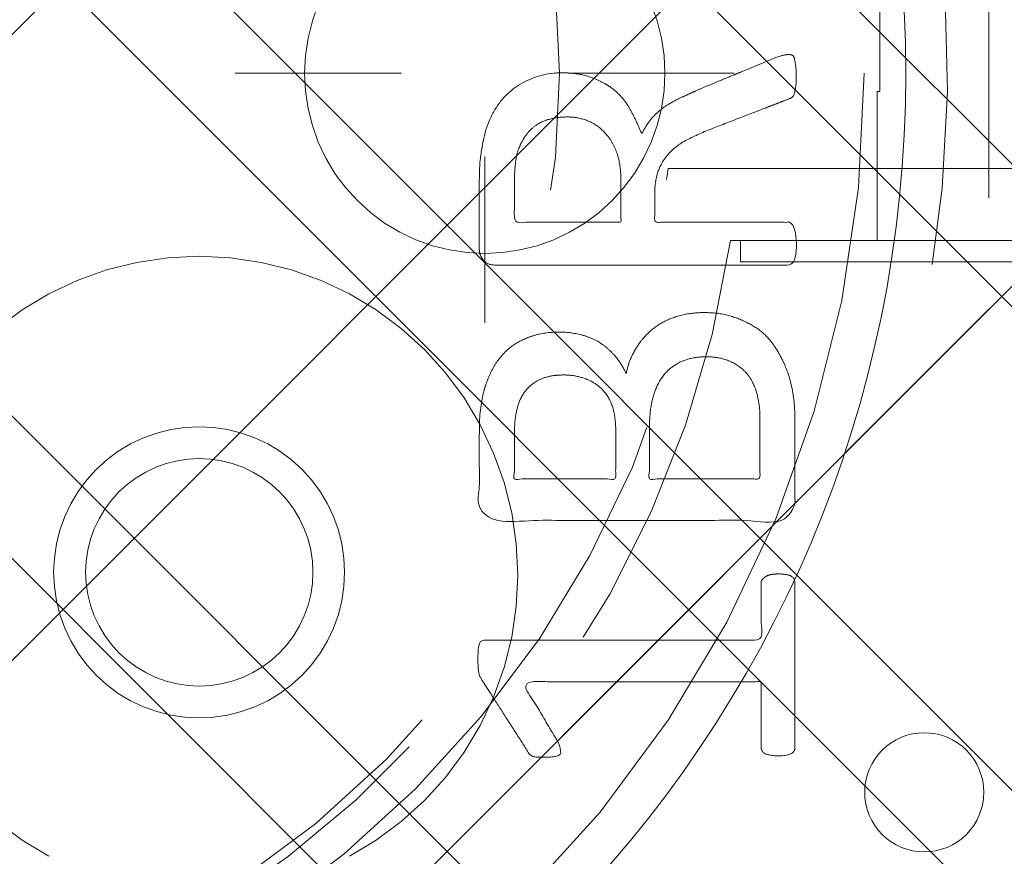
# Model space of a CAD drawing. Header units: inches. Extents: x -465 to -303, y -234 to 7.
# Tile 28 of 81: x -392.6 to -391.2, y -0.45 to 0.74. Entities that reach past the tile are written whole.
import ezdxf

# ---------------------------------------------------------------- set-up
doc = ezdxf.new("R2010")
doc.units = ezdxf.units.IN
doc.header["$LTSCALE"] = 32
doc.header["$MEASUREMENT"] = 0
doc.header["$PDMODE"] = 1
doc.header["$PDSIZE"] = -2
doc.linetypes.add('Dash Style-1', pattern=[0.083328, 0.041656, -0.041672])
for name, color, linetype, lineweight in [('DashLine', 7, 'Dash Style-1', 13), ('DashLineFill', 7, 'Dash Style-1', 13), ('Drawing', 7, 'Continuous', 18), ('Metal-DeskStructure', 7, 'Continuous', 13), ('None', 7, 'Continuous', 18), ('Plastic-BracketCover', 7, 'Continuous', 13), ('SolidLine', 7, 'Continuous', 15), ('Wood_1-H', 7, 'Continuous', 13)]:
    doc.layers.add(name, color=color, linetype=linetype, lineweight=lineweight)
pattern_1 = [(45, (0, 0), (-1.61301565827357, 1.935715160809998), []), (45, (-1.0608, 1.0608), (-0.4723460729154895, 0.4167612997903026), [])]

# ---------------------------------------------------------------- blocks, each defined once
blk = doc.blocks.new('Group-9')
at = {"layer": 'Plastic-BracketCover', "color": 7}
for points, knots in [([(1.545890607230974, 0.02645157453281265), (1.549581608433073, 0.02645157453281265), (1.553272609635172, 0.02460607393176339), (1.555118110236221, 0.01722587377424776), (1.55696180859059, 0.004307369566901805), (1.55696180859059, -0.01414763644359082), (1.555118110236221, -0.02522064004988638), (1.553272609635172, -0.03260264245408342), (1.547736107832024, -0.03629364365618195), (1.542199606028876, -0.03813914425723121), (1.489603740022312, -0.05843965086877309), (1.437007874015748, -0.07874015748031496), (1.418552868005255, -0.08612215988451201), (1.389024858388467, -0.1008843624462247), (1.366878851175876, -0.1230303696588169), (1.355805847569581, -0.1525583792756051), (1.355805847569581, -0.1922366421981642), (1.355805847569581, -0.2116143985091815), (1.450848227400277, -0.2116143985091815), (1.549581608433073, -0.2116143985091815), (1.553272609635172, -0.2153035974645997), (1.555118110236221, -0.2226855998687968), (1.55696180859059, -0.2337586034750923), (1.55696180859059, -0.2503681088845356), (1.555118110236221, -0.2614411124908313), (1.553272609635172, -0.2688231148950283), (1.549581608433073, -0.2725141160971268), (1.338274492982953, -0.2725141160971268), (1.117739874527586, -0.2725141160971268), (1.106666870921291, -0.2577501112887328), (1.106666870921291, -0.202385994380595), (1.106666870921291, -0.137794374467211), (1.10851237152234, -0.1156483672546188), (1.11035787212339, -0.1064208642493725), (1.114048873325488, -0.08058565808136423), (1.13434937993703, -0.03998464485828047), (1.163877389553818, -0.01414763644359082), (1.202631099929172, 0.0006163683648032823), (1.246923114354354, 0.0006163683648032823), (1.28383312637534, -0.01230213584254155), (1.311515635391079, -0.03444814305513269), (1.329968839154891, -0.06766715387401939), (1.337350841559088, -0.08612215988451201), (1.342887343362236, -0.07504915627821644), (1.35765134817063, -0.05659415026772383), (1.377951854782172, -0.04183014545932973), (1.405634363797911, -0.0289116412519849), (1.422243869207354, -0.02152963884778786), (1.471148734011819, -0.001229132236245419), (1.520053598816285, 0.01907137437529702), (1.532972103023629, 0.02460607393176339), (1.544045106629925, 0.02645157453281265), (1.545890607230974, 0.02645157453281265)], [0, 0, 0, 0.004017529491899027, 0.008035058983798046, 0.01205258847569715, 0.01607011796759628, 0.02008764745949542, 0.02410517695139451, 0.02812270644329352, 0.03214023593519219, 0.03214023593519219, 0.07095094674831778, 0.07095094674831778, 0.08463415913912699, 0.09831737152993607, 0.1120005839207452, 0.1256837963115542, 0.138745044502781, 0.138745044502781, 0.202806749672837, 0.2052946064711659, 0.2077824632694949, 0.2102703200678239, 0.2127581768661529, 0.2147484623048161, 0.2167387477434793, 0.2187290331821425, 0.2207193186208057, 0.3326714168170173, 0.3396374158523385, 0.3466034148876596, 0.3918815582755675, 0.4075550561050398, 0.4232285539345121, 0.4232285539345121, 0.4666960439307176, 0.5101635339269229, 0.553631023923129, 0.5970985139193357, 0.640566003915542, 0.6840334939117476, 0.7275009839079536, 0.7709684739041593, 0.7709684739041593, 0.7980418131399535, 0.8251151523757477, 0.8521884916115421, 0.8792618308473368, 0.8792618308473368, 0.958132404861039, 0.958132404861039, 0.9790662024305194, 1, 1, 1]), ([(1.232159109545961, -0.06213065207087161), (1.204476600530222, -0.06213065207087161), (1.169413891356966, -0.08612215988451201), (1.160186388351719, -0.1138028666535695), (1.15834088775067, -0.1230303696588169), (1.156495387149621, -0.1451763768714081), (1.156495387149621, -0.1867001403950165), (1.156495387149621, -0.2116143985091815), (1.2321600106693, -0.2116143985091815), (1.30782463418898, -0.2116143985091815), (1.30782463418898, -0.183009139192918), (1.30782463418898, -0.130412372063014), (1.296751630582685, -0.09719336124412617), (1.274605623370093, -0.07320365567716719), (1.246923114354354, -0.06213065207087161), (1.232159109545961, -0.06213065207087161)], [0, 0, 0, 0.1425152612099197, 0.2850305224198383, 0.2850305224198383, 0.3309930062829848, 0.3769554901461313, 0.4458992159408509, 0.4458992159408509, 0.6552813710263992, 0.6552813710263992, 0.7344389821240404, 0.8008292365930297, 0.8672194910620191, 0.9336097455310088, 1, 1, 1]), ([(1.425934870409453, -0.3398696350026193), (1.448079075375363, -0.3398696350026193), (1.483143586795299, -0.3509408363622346), (1.512671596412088, -0.3693958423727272), (1.532972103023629, -0.3970783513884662), (1.555118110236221, -0.4469059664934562), (1.555118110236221, -0.5539431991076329), (1.555118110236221, -0.6203803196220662), (1.544045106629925, -0.6351443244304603), (1.330892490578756, -0.6351443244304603), (1.117739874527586, -0.6351443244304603), (1.106666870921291, -0.6203803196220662), (1.106666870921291, -0.5622479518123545), (1.106666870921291, -0.4708965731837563), (1.123276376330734, -0.4192243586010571), (1.150958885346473, -0.3860053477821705), (1.193405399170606, -0.3675503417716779), (1.235850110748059, -0.3675503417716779), (1.265378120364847, -0.374932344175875), (1.289369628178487, -0.3896963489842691), (1.309670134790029, -0.4136878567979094), (1.315206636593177, -0.4266063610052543), (1.318897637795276, -0.4081513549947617), (1.337350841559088, -0.3767778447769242), (1.365033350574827, -0.3527863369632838), (1.403788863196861, -0.3398696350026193), (1.425934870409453, -0.3398696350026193)], [0, 0, 0, 0.03145524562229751, 0.062910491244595, 0.09436573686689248, 0.1258209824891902, 0.188731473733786, 0.2661585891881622, 0.2758371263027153, 0.2855156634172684, 0.4355309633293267, 0.4452095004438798, 0.4548880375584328, 0.5214267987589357, 0.5746587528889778, 0.6278907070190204, 0.6811226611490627, 0.7343546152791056, 0.7627468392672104, 0.7911390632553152, 0.8195312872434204, 0.8479235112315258, 0.8479235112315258, 0.8859426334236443, 0.9239617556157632, 0.9619808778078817, 1, 1, 1]), ([(1.429625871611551, -0.4026148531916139), (1.409325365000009, -0.4026148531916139), (1.379797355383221, -0.4155333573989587), (1.359496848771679, -0.4395248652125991), (1.348423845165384, -0.4764330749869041), (1.348423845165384, -0.5401028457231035), (1.348423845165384, -0.5760901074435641), (1.426856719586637, -0.5760901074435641), (1.505289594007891, -0.5760901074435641), (1.505289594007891, -0.5327208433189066), (1.505289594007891, -0.4487514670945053), (1.477607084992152, -0.4155333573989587), (1.448079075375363, -0.4026148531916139), (1.429625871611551, -0.4026148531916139)], [0, 0, 0, 0.07915587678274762, 0.1583117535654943, 0.2374676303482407, 0.3166235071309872, 0.4195261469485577, 0.4195261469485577, 0.6437985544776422, 0.6437985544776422, 0.7678094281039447, 0.8839047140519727, 0.9419523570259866, 1, 1, 1]), ([(1.226622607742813, -0.4284518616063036), (1.210013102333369, -0.4284518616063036), (1.18417789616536, -0.4376793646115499), (1.165722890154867, -0.4579798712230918), (1.156495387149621, -0.4893515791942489), (1.156495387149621, -0.5447165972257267), (1.156495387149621, -0.5760901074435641), (1.228469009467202, -0.5760901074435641), (1.300442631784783, -0.5760901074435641), (1.300442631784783, -0.5419483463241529), (1.300442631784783, -0.4856605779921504), (1.289369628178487, -0.4561343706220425), (1.269069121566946, -0.4376793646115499), (1.241386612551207, -0.4284518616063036), (1.226622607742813, -0.4284518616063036)], [0, 0, 0, 0.07449877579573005, 0.1489975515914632, 0.223496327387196, 0.2979951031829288, 0.3954165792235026, 0.3954165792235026, 0.6189101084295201, 0.6189101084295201, 0.7249275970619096, 0.7936956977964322, 0.8624637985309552, 0.9312318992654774, 1, 1, 1]), ([(1.53112660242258, -0.7109774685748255), (1.538508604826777, -0.7109774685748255), (1.552349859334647, -0.7137457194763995), (1.555118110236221, -0.7220504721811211), (1.555118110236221, -0.841083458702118), (1.555118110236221, -0.9601164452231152), (1.553272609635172, -0.9638074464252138), (1.547736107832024, -0.9674984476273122), (1.538508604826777, -0.9693439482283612), (1.525590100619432, -0.9693439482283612), (1.516362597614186, -0.9674984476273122), (1.510826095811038, -0.965652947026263), (1.50713509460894, -0.9601164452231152), (1.50713509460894, -0.9112115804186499), (1.50713509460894, -0.864152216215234), (1.337351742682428, -0.864152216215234), (1.167568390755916, -0.864152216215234), (1.193404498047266, -0.9075205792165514), (1.219240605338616, -0.9508889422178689), (1.221086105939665, -0.9564254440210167), (1.222931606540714, -0.965652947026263), (1.219240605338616, -0.9693439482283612), (1.20816760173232, -0.9711894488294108), (1.195712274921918, -0.9711894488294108), (1.186023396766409, -0.9711894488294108), (1.180486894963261, -0.9693439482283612), (1.176795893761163, -0.965652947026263), (1.174950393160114, -0.9619619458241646), (1.141731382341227, -0.9102888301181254), (1.10851237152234, -0.8586157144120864), (1.106666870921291, -0.8567702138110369), (1.106666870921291, -0.8530792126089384), (1.104821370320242, -0.8475427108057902), (1.104821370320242, -0.8304718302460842), (1.104821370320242, -0.8124781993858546), (1.10851237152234, -0.8069416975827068), (1.112203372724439, -0.8050961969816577), (1.310591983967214, -0.8050961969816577), (1.50713509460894, -0.8050961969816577), (1.50713509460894, -0.7644960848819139), (1.50713509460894, -0.7202049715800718), (1.510826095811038, -0.7165139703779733), (1.516362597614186, -0.7128229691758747), (1.525590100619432, -0.7109774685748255), (1.53112660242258, -0.7109774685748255)], [0, 0, 0, 0.002610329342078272, 0.007830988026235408, 0.01044131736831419, 0.1761946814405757, 0.1788050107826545, 0.181415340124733, 0.1840256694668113, 0.1866359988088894, 0.1885937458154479, 0.1905514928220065, 0.192509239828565, 0.1944669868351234, 0.2443885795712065, 0.2443885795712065, 0.4244984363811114, 0.4244984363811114, 0.4780496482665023, 0.4780496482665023, 0.4842405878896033, 0.4904315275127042, 0.4966224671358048, 0.5028134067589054, 0.5070707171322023, 0.5109409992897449, 0.5148112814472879, 0.5186815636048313, 0.5186815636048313, 0.5762947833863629, 0.5762947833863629, 0.5787425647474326, 0.5811903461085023, 0.5836381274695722, 0.5902471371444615, 0.5931844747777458, 0.5961218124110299, 0.5990591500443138, 0.9118813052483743, 0.9118813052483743, 0.9765012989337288, 0.9823759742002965, 0.9882506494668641, 0.9941253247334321, 1, 1, 1])]:
    blk.add_open_spline(points, degree=2, knots=knots, dxfattribs=at)
blk = doc.blocks.new('1BRPFY-Leg_Plate (2D)')
at = {"layer": 'DashLineFill', "linetype": 'Continuous', "lineweight": 13}
h = blk.add_hatch(dxfattribs=at)
h.set_pattern_fill('Steel', color=253, style=0, pattern_type=2)
h.set_pattern_definition(pattern_1)
edge = h.paths.add_edge_path()
edge.add_arc((-1.704724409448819, -1.704724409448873), 0.125984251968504, 179.9999999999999, 269.9999999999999)
edge.add_line((-1.704724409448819, -1.830708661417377), (1.704724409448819, -1.830708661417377))
edge.add_arc((1.704724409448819, -1.704724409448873), 0.125984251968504, 270.0000000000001, 360.0000000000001)
edge.add_line((1.830708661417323, -1.704724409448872), (1.830708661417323, 1.704724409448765))
edge.add_arc((1.704724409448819, 1.704724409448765), 0.1259842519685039, 0, 90)
edge.add_line((1.704724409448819, 1.830708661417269), (-1.704724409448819, 1.830708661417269))
edge.add_arc((-1.704724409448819, 1.704724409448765), 0.1259842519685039, 90, 180)
edge.add_line((-1.830708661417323, 1.704724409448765), (-1.830708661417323, -1.704724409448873))
at = {"layer": 'DashLineFill', "flags": 128}
blk.add_lwpolyline([(-1.830708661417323, -1.704724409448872, 0.414213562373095), (-1.704724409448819, -1.830708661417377), (1.704724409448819, -1.830708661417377, 0.414213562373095), (1.830708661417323, -1.704724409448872), (1.830708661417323, 1.704724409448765, 0.414213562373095), (1.704724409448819, 1.830708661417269), (-1.704724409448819, 1.830708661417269, 0.414213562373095), (-1.830708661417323, 1.704724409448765)], format="xyb", close=True, dxfattribs=at)
at = {"layer": 'SolidLine', "flags": 128}
blk.add_lwpolyline([(0.7086614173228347, -0.5019685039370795), (0.728920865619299, -0.5029637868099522), (0.7489852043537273, -0.5059400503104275), (0.7686612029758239, -0.5108686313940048), (0.7877593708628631, -0.5177020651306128), (0.8060957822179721, -0.5263745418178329), (0.823493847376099, -0.5368025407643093), (0.8397860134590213, -0.5488856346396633), (0.8548153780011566, -0.5625074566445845), (0.8684372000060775, -0.5775368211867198), (0.8805202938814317, -0.5938289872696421), (0.8909482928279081, -0.611227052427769), (0.8996207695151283, -0.6295634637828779), (0.9064542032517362, -0.6486616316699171), (0.9113827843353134, -0.6683376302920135), (0.9143590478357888, -0.688401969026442), (0.9153543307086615, -0.7086614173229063), (0.9143590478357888, -0.7289208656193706), (0.9113827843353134, -0.748985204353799), (0.9064542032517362, -0.7686612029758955), (0.8996207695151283, -0.7877593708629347), (0.8909482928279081, -0.8060957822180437), (0.8805202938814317, -0.8234938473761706), (0.8684372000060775, -0.8397860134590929), (0.8548153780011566, -0.8548153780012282), (0.8397860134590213, -0.8684372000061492), (0.823493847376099, -0.8805202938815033), (0.8060957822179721, -0.8909482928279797), (0.7877593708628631, -0.8996207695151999), (0.7686612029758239, -0.9064542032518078), (0.7489852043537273, -0.9113827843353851), (0.728920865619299, -0.9143590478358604), (0.7086614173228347, -0.9153543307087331), (0.6884019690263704, -0.9143590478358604), (0.668337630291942, -0.9113827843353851), (0.6486616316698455, -0.9064542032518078), (0.6295634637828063, -0.8996207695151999), (0.6112270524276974, -0.8909482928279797), (0.5938289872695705, -0.8805202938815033), (0.5775368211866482, -0.8684372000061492), (0.5625074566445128, -0.8548153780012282), (0.5488856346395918, -0.8397860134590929), (0.5368025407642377, -0.8234938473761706), (0.5263745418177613, -0.8060957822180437), (0.5177020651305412, -0.7877593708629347), (0.5108686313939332, -0.7686612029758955), (0.5059400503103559, -0.748985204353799), (0.5029637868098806, -0.7289208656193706), (0.5019685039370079, -0.7086614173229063), (0.5029637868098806, -0.688401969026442), (0.5059400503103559, -0.6683376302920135), (0.5108686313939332, -0.6486616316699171), (0.5177020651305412, -0.6295634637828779), (0.5263745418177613, -0.611227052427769), (0.5368025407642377, -0.5938289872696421), (0.5488856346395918, -0.5775368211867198), (0.5625074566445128, -0.5625074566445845), (0.5775368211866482, -0.5488856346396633), (0.5938289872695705, -0.5368025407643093), (0.6112270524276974, -0.5263745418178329), (0.6295634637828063, -0.5177020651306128), (0.6486616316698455, -0.5108686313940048), (0.668337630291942, -0.5059400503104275), (0.6884019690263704, -0.5029637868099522)], close=True, dxfattribs=at)
at = {"layer": 'Plastic-BracketCover', "color": 7}
blk.add_blockref('Group-9', (0, 0), dxfattribs=at)
blk = doc.blocks.new('1BRPX5-Util_Bkt_Sm-F (2D)')
at = {"layer": 'DashLineFill', "linetype": 'Continuous', "lineweight": 13}
h = blk.add_hatch(dxfattribs=at)
h.set_pattern_fill('Steel', color=253, style=0, pattern_type=2)
h.set_pattern_definition(pattern_1)
edge = h.paths.add_edge_path()
edge.add_line((-4.468503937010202, 4.413385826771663), (-3.12992125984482, 4.413385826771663))
edge.add_line((-3.12992125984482, 4.413385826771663), (-3.12992125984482, -1.854330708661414))
edge.add_line((-3.12992125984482, -1.854330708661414), (-4.468503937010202, -1.854330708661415))
edge.add_line((-4.468503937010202, -1.854330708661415), (-4.468503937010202, -1.988188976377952))
edge.add_line((-4.468503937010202, -1.988188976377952), (-2.421259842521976, -1.988188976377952))
edge.add_line((-2.421259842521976, -1.988188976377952), (-2.421259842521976, -2.366141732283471))
edge.add_arc((-2.303149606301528, -2.366141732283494), 0.1181102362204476, 179.9999999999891, 270.000000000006)
edge.add_line((-2.303149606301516, -2.484251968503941), (2.303149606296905, -2.484251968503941))
edge.add_arc((2.303149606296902, -2.366141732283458), 0.1181102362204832, 270.0000000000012, 359.9999999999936)
edge.add_line((2.421259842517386, -2.366141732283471), (2.421259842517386, -1.988188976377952))
edge.add_line((2.421259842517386, -1.988188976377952), (4.468503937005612, -1.988188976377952))
edge.add_line((4.468503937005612, -1.988188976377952), (4.468503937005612, -1.854330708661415))
edge.add_line((4.468503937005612, -1.854330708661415), (3.12992125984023, -1.854330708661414))
edge.add_line((3.12992125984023, -1.854330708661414), (3.12992125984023, 4.413385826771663))
edge.add_line((3.12992125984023, 4.413385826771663), (4.468503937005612, 4.413385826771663))
edge.add_line((4.468503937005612, 4.413385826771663), (4.468503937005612, 4.547244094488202))
edge.add_line((4.468503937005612, 4.547244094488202), (2.421259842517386, 4.547244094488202))
edge.add_line((2.421259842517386, 4.547244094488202), (2.421259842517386, 4.925196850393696))
edge.add_arc((2.303149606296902, 4.925196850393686), 0.1181102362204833, 5.365542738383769e-12, 89.99999999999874)
edge.add_line((2.303149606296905, 5.043307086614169), (-2.303149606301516, 5.043307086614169))
edge.add_arc((-2.303149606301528, 4.92519685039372), 0.1181102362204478, 89.99999999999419, 180.0000000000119)
edge.add_line((-2.421259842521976, 4.925196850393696), (-2.421259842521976, 4.547244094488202))
edge.add_line((-2.421259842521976, 4.547244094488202), (-4.468503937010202, 4.547244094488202))
edge.add_line((-4.468503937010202, 4.547244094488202), (-4.468503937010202, 4.413385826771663))
at = {"layer": 'SolidLine', "flags": 128}
for points in [[(0.4952337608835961, -1.11189348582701), (0.4571237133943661, -1.089051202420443), (0.4214361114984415, -1.062583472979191)], [(0.4214361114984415, -0.3626133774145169), (0.4571237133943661, -0.3361456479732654), (0.4952337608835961, -0.3133033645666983), (0.5353992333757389, -0.294306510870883), (0.5772333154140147, -0.2793380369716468), (0.6203331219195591, -0.2685420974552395), (0.6642835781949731, -0.262022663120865), (0.708661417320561, -0.2598425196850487), (0.7530392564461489, -0.262022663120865), (0.7969897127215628, -0.2685420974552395), (0.8400895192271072, -0.2793380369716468), (0.8819236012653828, -0.294306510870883), (0.9220890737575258, -0.3133033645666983), (0.9601991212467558, -0.3361456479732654), (0.9958867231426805, -0.3626133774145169), (1.028808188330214, -0.3924516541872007), (1.058646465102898, -0.4253731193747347), (1.08511419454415, -0.4610607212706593), (1.107956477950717, -0.4991707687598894), (1.126953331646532, -0.5393362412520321), (1.141921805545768, -0.5811703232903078), (1.152717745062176, -0.6242701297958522), (1.15923717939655, -0.6682205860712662), (1.161417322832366, -0.7125984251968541), (1.15923717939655, -0.756976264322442), (1.152717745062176, -0.800926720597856), (1.141921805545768, -0.8440265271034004), (1.126953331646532, -0.8858606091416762), (1.107956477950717, -0.9260260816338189), (1.08511419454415, -0.9641361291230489), (1.058646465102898, -0.9998237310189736), (1.028808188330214, -1.032745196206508), (0.9958867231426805, -1.062583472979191), (0.9601991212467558, -1.089051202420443), (0.9220890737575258, -1.11189348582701)]]:
    blk.add_lwpolyline(points, dxfattribs=at)
blk = doc.blocks.new('Slate-LegBrace (2D)')
at = {"layer": 'DashLineFill', "linetype": 'Continuous', "lineweight": 13}
h = blk.add_hatch(dxfattribs=at)
h.set_pattern_fill('Steel', color=253, style=0, pattern_type=2)
h.set_pattern_definition(pattern_1)
h.paths.add_polyline_path([(1.477721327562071, -0.2676096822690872), (1.477721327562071, -0.2375137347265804), (1.672015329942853, -0.2375137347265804), (1.672015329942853, -0.02575645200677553), (1.675765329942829, -0.02575645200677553), (1.675765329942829, 0.7034311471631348), (1.734820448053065, 0.762486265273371), (1.929210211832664, 0.762486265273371), (1.988265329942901, 0.7034311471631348), (1.988265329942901, -0.02575645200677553), (1.992015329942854, -0.02575645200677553), (1.992015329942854, -0.2375137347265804), (2.186309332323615, -0.2375137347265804), (2.186309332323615, -0.2676096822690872)])
h = blk.add_hatch(dxfattribs=at)
h.set_pattern_fill('Steel', color=253, style=0, pattern_type=2)
h.set_pattern_definition(pattern_1)
edge = h.paths.add_edge_path()
edge.add_line((-2.199587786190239, -0.1351515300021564), (-1.374775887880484, -0.1351515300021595))
edge.add_arc((3.636636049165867e-15, -0.01355418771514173), 1.380142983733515, 185.0545920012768, 354.9454079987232)
edge.add_line((1.374775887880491, -0.13515153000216), (2.199718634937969, -0.1351515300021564))
edge.add_arc((6.54243738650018e-05, -0.01705725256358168), 2.202821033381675, 183.0731271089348, 356.92687289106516, ccw=False)
h = blk.add_hatch(dxfattribs=at)
h.set_pattern_fill('Steel', color=253, style=0, pattern_type=2)
h.set_pattern_definition(pattern_1)
edge = h.paths.add_edge_path()
edge.add_line((2.191696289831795, -0.2375138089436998), (1.463739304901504, -0.2375137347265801))
edge.add_arc((-6.542437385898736e-05, -0.01704129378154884), 1.480314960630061, 188.5652811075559, 351.4347188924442, ccw=False)
edge.add_line((-1.463870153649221, -0.2375137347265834), (-2.191827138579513, -0.2375138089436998))
edge.add_line((-2.191827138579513, -0.2375138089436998), (-2.199718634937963, -0.1351515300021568))
edge.add_line((-2.199718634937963, -0.1351515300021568), (-1.374775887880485, -0.1351515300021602))
edge.add_arc((2.937282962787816e-15, -0.01355418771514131), 1.380142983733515, 185.0545920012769, 354.9454079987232)
edge.add_line((1.37477588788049, -0.1351515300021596), (2.199587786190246, -0.1351515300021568))
edge.add_line((2.199587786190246, -0.1351515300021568), (2.191696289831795, -0.2375138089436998))
h = blk.add_hatch(dxfattribs=at)
h.set_pattern_fill('Steel', color=253, style=0, pattern_type=2)
h.set_pattern_definition(pattern_1)
h.paths.add_polyline_path([(1.738774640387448, -0.9363963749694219), (1.747067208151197, -0.9368037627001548), (1.755279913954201, -0.9380220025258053), (1.763333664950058, -0.940039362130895), (1.771150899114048, -0.9428364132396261), (1.778656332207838, -0.9463862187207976), (1.785777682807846, -0.9506545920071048), (1.79244636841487, -0.9556004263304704), (1.798598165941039, -0.9611760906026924), (1.804173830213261, -0.9673278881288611), (1.809119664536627, -0.9739965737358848), (1.813388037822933, -0.9811179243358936), (1.816937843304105, -0.9886233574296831), (1.819734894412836, -0.9964405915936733), (1.821752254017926, -1.00449434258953), (1.822970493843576, -1.012707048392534), (1.823377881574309, -1.020999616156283), (1.822970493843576, -1.029292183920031), (1.821752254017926, -1.037504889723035), (1.819734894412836, -1.045558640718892), (1.816937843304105, -1.053375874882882), (1.813388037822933, -1.060881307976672), (1.809119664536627, -1.06800265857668), (1.804173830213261, -1.074671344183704), (1.798598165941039, -1.080823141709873), (1.79244636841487, -1.086398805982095), (1.785777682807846, -1.09134464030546), (1.778656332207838, -1.095613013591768), (1.771150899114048, -1.099162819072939), (1.763333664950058, -1.10195987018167), (1.755279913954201, -1.10397722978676), (1.747067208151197, -1.10519546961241), (1.738774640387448, -1.105602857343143), (1.7304820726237, -1.10519546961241), (1.722269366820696, -1.10397722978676), (1.714215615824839, -1.10195987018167), (1.706398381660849, -1.099162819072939), (1.698892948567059, -1.095613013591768), (1.691771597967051, -1.09134464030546), (1.685102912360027, -1.086398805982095), (1.678951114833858, -1.080823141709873), (1.673375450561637, -1.074671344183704), (1.668429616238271, -1.06800265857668), (1.664161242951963, -1.060881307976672), (1.660611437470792, -1.053375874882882), (1.657814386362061, -1.045558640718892), (1.655797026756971, -1.037504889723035), (1.654578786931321, -1.029292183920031), (1.654171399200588, -1.020999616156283), (1.654578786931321, -1.012707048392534), (1.655797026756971, -1.00449434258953), (1.657814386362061, -0.9964405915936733), (1.660611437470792, -0.9886233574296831), (1.664161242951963, -0.9811179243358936), (1.668429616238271, -0.9739965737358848), (1.673375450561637, -0.9673278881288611), (1.678951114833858, -0.9611760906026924), (1.685102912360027, -0.9556004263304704), (1.691771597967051, -0.9506545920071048), (1.698892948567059, -0.9463862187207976), (1.706398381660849, -0.9428364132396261), (1.714215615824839, -0.940039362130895), (1.722269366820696, -0.9380220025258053), (1.7304820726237, -0.9368037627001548)])
at = {"layer": 'DashLineFill', "flags": 128}
for points in [[(1.477721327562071, -0.2676096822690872), (1.477721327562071, -0.2375137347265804), (1.672015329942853, -0.2375137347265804), (1.672015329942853, -0.02575645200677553), (1.675765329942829, -0.02575645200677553), (1.675765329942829, 0.7034311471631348), (1.734820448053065, 0.762486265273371), (1.929210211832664, 0.762486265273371), (1.988265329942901, 0.7034311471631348), (1.988265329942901, -0.02575645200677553), (1.992015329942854, -0.02575645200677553), (1.992015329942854, -0.2375137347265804), (2.186309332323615, -0.2375137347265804), (2.186309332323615, -0.2676096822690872)], [(1.738774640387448, -0.9363963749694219), (1.747067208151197, -0.9368037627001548), (1.755279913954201, -0.9380220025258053), (1.763333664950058, -0.940039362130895), (1.771150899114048, -0.9428364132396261), (1.778656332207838, -0.9463862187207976), (1.785777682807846, -0.9506545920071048), (1.79244636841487, -0.9556004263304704), (1.798598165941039, -0.9611760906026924), (1.804173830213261, -0.9673278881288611), (1.809119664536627, -0.9739965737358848), (1.813388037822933, -0.9811179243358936), (1.816937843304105, -0.9886233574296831), (1.819734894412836, -0.9964405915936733), (1.821752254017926, -1.00449434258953), (1.822970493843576, -1.012707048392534), (1.823377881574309, -1.020999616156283), (1.822970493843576, -1.029292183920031), (1.821752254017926, -1.037504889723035), (1.819734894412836, -1.045558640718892), (1.816937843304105, -1.053375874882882), (1.813388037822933, -1.060881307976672), (1.809119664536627, -1.06800265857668), (1.804173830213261, -1.074671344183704), (1.798598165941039, -1.080823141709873), (1.79244636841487, -1.086398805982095), (1.785777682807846, -1.09134464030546), (1.778656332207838, -1.095613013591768), (1.771150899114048, -1.099162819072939), (1.763333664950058, -1.10195987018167), (1.755279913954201, -1.10397722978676), (1.747067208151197, -1.10519546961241), (1.738774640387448, -1.105602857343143), (1.7304820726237, -1.10519546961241), (1.722269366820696, -1.10397722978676), (1.714215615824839, -1.10195987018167), (1.706398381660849, -1.099162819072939), (1.698892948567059, -1.095613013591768), (1.691771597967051, -1.09134464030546), (1.685102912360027, -1.086398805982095), (1.678951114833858, -1.080823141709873), (1.673375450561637, -1.074671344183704), (1.668429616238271, -1.06800265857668), (1.664161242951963, -1.060881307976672), (1.660611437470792, -1.053375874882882), (1.657814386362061, -1.045558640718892), (1.655797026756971, -1.037504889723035), (1.654578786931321, -1.029292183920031), (1.654171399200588, -1.020999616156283), (1.654578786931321, -1.012707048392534), (1.655797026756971, -1.00449434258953), (1.657814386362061, -0.9964405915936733), (1.660611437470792, -0.9886233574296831), (1.664161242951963, -0.9811179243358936), (1.668429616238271, -0.9739965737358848), (1.673375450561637, -0.9673278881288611), (1.678951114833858, -0.9611760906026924), (1.685102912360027, -0.9556004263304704), (1.691771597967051, -0.9506545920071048), (1.698892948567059, -0.9463862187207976), (1.706398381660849, -0.9428364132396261), (1.714215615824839, -0.940039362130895), (1.722269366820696, -0.9380220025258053), (1.7304820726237, -0.9368037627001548)]]:
    blk.add_lwpolyline(points, close=True, dxfattribs=at)
for points in [[(2.191696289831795, -0.2375138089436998), (1.463739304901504, -0.2375137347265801, -0.860662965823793), (-1.463870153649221, -0.2375137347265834), (-2.191827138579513, -0.2375138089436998), (-2.199718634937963, -0.1351515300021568), (-1.374775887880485, -0.1351515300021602, 0.9154551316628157), (1.37477588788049, -0.1351515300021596), (2.199587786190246, -0.1351515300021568)], [(-2.199587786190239, -0.1351515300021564), (-1.374775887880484, -0.1351515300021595, 0.9154551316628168), (1.374775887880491, -0.13515153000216), (2.199718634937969, -0.1351515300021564, -0.9477524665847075)]]:
    blk.add_lwpolyline(points, format="xyb", close=True, dxfattribs=at)
blk = doc.blocks.new('TLLegSleeve (2D)')
at = {"layer": 'DashLineFill', "linetype": 'Continuous', "lineweight": 13}
h = blk.add_hatch(dxfattribs=at)
h.set_pattern_fill('Steel', color=253, style=0, pattern_type=2)
h.set_pattern_definition(pattern_1)
edge = h.paths.add_edge_path()
edge.add_line((1.08267716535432, 1.402343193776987), (1.08267716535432, 2.913385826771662))
edge.add_arc((-1.707523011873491e-13, 2.913385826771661), 1.08267716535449, 4.479377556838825e-14, 180)
edge.add_line((-1.082677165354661, 2.913385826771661), (-1.08267716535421, 1.402343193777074))
edge.add_arc((-1.332267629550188e-15, 2.886579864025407e-15), 1.771653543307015, 127.6698869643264, 412.330113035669)
edge.add_line((1.08267716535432, 1.402343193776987), (1.08267716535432, 1.402343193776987))
edge = h.paths.add_edge_path()
edge.add_arc((1.665334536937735e-15, 2.91338582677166), 0.7480314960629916, 180, 360)
edge.add_arc((1.665334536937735e-15, 2.91338582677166), 0.7480314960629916, 9.54166404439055e-15, 180)
edge.add_line((-0.7480314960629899, 2.91338582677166), (-0.7480314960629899, 2.91338582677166))
edge = h.paths.add_edge_path()
edge.add_arc((-1.723066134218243e-13, 5.70119602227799e-16), 1.437007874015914, 180, 360)
edge.add_arc((-1.723066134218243e-13, 9.149983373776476e-17), 1.437007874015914, 9.541664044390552e-15, 180)
edge.add_line((-1.437007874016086, 3.308097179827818e-16), (-1.437007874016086, 3.308097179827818e-16))
at = {"layer": 'DashLine', "color": 8, "flags": 128}
blk.add_lwpolyline([(1.653543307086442, 1.118599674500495e-14), (1.645581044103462, -0.1620755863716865), (1.621770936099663, -0.3225902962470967), (1.582342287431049, -0.4799982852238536), (1.527674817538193, -0.6327836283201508), (1.45829500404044, -0.7794749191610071), (1.374871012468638, -0.9186594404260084), (1.278206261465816, -1.048996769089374), (1.169231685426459, -1.169231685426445), (1.048996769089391, -1.278206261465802), (0.918659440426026, -1.374871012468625), (0.7794749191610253, -1.458295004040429), (0.6327836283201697, -1.527674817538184), (0.4799982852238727, -1.582342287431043), (0.3225902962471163, -1.621770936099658), (0.1620755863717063, -1.645581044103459), (8.723964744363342e-15, -1.653543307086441), (-0.162075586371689, -1.645581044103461), (-0.3225902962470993, -1.621770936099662), (-0.4799982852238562, -1.582342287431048), (-0.6327836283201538, -1.527674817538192), (-0.7794749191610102, -1.458295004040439), (-0.9186594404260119, -1.374871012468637), (-1.048996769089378, -1.278206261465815), (-1.169231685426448, -1.169231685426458), (-1.278206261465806, -1.048996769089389), (-1.374871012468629, -0.9186594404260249), (-1.458295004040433, -0.7794749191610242), (-1.527674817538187, -0.6327836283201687), (-1.582342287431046, -0.4799982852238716), (-1.621770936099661, -0.3225902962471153), (-1.645581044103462, -0.1620755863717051), (-1.653543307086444, -7.741682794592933e-15), (-1.645581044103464, 0.1620755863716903), (-1.621770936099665, 0.3225902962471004), (-1.582342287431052, 0.4799982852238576), (-1.527674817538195, 0.6327836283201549), (-1.458295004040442, 0.7794749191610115), (-1.37487101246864, 0.918659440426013), (-1.278206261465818, 1.048996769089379), (-1.169231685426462, 1.169231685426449), (-1.048996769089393, 1.278206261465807), (-0.9186594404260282, 1.37487101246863), (-0.7794749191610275, 1.458295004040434), (-0.6327836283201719, 1.527674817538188), (-0.479998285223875, 1.582342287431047), (-0.3225902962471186, 1.621770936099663), (-0.1620755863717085, 1.645581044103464), (-1.096189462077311e-14, 1.653543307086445), (0.1620755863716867, 1.645581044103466), (0.3225902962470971, 1.621770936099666), (0.479998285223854, 1.582342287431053), (0.6327836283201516, 1.527674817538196), (0.7794749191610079, 1.458295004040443), (0.9186594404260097, 1.374871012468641), (1.048996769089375, 1.278206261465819), (1.169231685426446, 1.169231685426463), (1.278206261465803, 1.048996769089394), (1.374871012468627, 0.9186594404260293), (1.458295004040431, 0.7794749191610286), (1.527674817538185, 0.6327836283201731), (1.582342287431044, 0.4799982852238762), (1.621770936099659, 0.3225902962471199), (1.64558104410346, 0.1620755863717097)], close=True, dxfattribs=at)
at = {"layer": 'DashLineFill', "flags": 128}
for points in [[(1.08267716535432, 1.402343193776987), (1.08267716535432, 2.913385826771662, 0.9999999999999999), (-1.082677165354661, 2.913385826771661), (-1.08267716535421, 1.402343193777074, 2.931618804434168), (1.08267716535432, 1.402343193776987)], [(-1.437007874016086, 3.308097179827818e-16, 0.9999999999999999), (1.437007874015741, 3.308097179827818e-16, 0.9999999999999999), (-1.437007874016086, 3.308097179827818e-16)]]:
    blk.add_lwpolyline(points, format="xyb", close=True, dxfattribs=at)
blk = doc.blocks.new('Group-11')
at = {"layer": 'SolidLine', "flags": 128}
blk.add_lwpolyline([(16.27952755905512, -5.31496062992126, -0.414213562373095), (17.99212598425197, -3.602362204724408, -0.414213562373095), (19.70472440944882, -5.31496062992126, -0.414213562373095), (17.99212598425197, -7.027559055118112, -0.414213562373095)], format="xyb", close=True, dxfattribs=at)
at = {"layer": 'Wood_1-H', "color": 7}
for name, p in [('1BRPX5-Util_Bkt_Sm-F (2D)', (17.99212598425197, -5.314960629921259)), ('TLLegSleeve (2D)', (17.99212598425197, -5.31496062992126)), ('Slate-LegBrace (2D)', (17.99212598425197, -5.31496062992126)), ('1BRPFY-Leg_Plate (2D)', (17.99212598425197, -5.31496062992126))]:
    blk.add_blockref(name, p, dxfattribs=at)
blk = doc.blocks.new('Group-12')
at = {"layer": 'None'}
blk.add_blockref('Group-11', (0, 0), dxfattribs=at)
blk = doc.blocks.new('SL Utility Cabinet (2D)')
at = {"layer": 'None'}
blk.add_blockref('Group-12', (0, 0), dxfattribs=at)
at = {"layer": 'Drawing', "color": 0, "flags": 1}
for tag in ['Tag', 'Catalog', 'Option1', 'Option2', 'Option3', 'Option4', 'Option5', 'Option6', 'Option7', 'Option8', 'Option9', 'Option10', 'Option11', 'Option12', 'Custom', 'FinishGroup', 'Discount', 'Item2', 'Item3', 'Item6', 'Item9', 'Item10', 'Item12', 'Item13', 'Item16', 'Item19', 'Item20', 'Item21', 'Item22', 'Item23', 'Item24', 'Item25', 'Item8', 'Item18', 'Item1', 'Item4', 'Item5', 'Item7', 'Item11', 'Item14', 'Item15', 'Item17']:
    blk.add_attdef(tag, (-51.58792002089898, 4.551681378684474), '', height=0.007086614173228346, dxfattribs=at)
blk = doc.blocks.new('Group-33')
at = {"layer": 'DashLine'}
blk.add_open_spline([(35.63061417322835, -2.559055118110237), (35.63005118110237, -14.01555511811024), (35.62948818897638, -25.47205511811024), (35.63079271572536, -28.04254894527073), (35.44248818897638, -30.60705511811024), (33.45248818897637, -57.87905511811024), (31.46248818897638, -85.15105511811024), (31.25483798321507, -86.46381643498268), (29.93148818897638, -86.57505511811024), (19.09448818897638, -86.57505511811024), (8.257488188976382, -86.57505511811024), (6.9341383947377, -86.46381643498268), (6.726488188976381, -85.15105511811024), (4.736488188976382, -57.87905511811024), (2.746488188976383, -30.60705511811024), (2.558183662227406, -28.04254894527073), (2.559488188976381, -25.47205511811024), (2.558925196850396, -14.01555511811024), (2.558362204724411, -2.559055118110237), (19.09448818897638, -2.559055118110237), (35.63061417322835, -2.559055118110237)], degree=2, knots=[0, 0, 0, 0.1016019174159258, 0.1016019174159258, 0.124398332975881, 0.124398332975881, 0.3668165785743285, 0.3668165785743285, 0.3785993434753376, 0.3785993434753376, 0.4747500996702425, 0.4747500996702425, 0.4865328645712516, 0.4865328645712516, 0.7289511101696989, 0.7289511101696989, 0.7517475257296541, 0.7517475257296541, 0.8533494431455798, 0.8533494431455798, 1, 1, 1], dxfattribs=at)
at = {"layer": 'SolidLine'}
blk.add_open_spline([(37.08661417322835, -2.559055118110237), (19.09448818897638, -2.559055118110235), (1.102362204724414, -2.559055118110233), (1.102425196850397, -14.01555511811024), (1.10248818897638, -25.47205511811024), (1.103183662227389, -28.09554894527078), (1.293488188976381, -30.71305511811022), (3.28348818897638, -57.98505511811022), (5.27348818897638, -85.25705511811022), (5.677730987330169, -87.81563948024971), (8.257488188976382, -88.03105511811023), (19.09448818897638, -88.03105511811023), (29.93148818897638, -88.03105511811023), (32.5112453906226, -87.81563948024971), (32.91548818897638, -85.25705511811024), (34.90548818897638, -57.98505511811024), (36.89548818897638, -30.71305511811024), (37.08579271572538, -28.09554894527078), (37.08648818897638, -25.47205511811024), (37.08655118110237, -14.01555511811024), (37.08661417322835, -2.559055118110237)], degree=2, knots=[0, 0, 0, 0.1539886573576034, 0.1539886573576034, 0.2520410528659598, 0.2520410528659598, 0.2744946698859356, 0.2744946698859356, 0.508445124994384, 0.508445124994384, 0.530607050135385, 0.530607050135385, 0.6233816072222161, 0.6233816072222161, 0.6455435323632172, 0.6455435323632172, 0.8794939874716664, 0.8794939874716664, 0.9019476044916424, 0.9019476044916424, 1, 1, 1], dxfattribs=at)
blk = doc.blocks.new('TL14_lower_leg (2D)')
at = {"layer": 'DashLine', "flags": 128}
for points in [[(-1.777195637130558e-14, 1.377952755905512), (0.1350629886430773, 1.371317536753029), (0.2688252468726, 1.351475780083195), (0.3999985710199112, 1.318618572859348), (0.5273196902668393, 1.27306234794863), (0.649562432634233, 1.215245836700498), (0.7655495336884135, 1.14572584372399), (0.8741639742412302, 1.065171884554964), (0.9743597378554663, 0.9743597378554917), (1.065171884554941, 0.8741639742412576), (1.14572584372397, 0.7655495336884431), (1.215245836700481, 0.6495624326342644), (1.273062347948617, 0.5273196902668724), (1.318618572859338, 0.3999985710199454), (1.351475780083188, 0.2688252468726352), (1.371317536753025, 0.1350629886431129), (1.377952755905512, 1.783045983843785e-14), (1.371317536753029, -0.1350629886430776), (1.351475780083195, -0.2688252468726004), (1.318618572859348, -0.3999985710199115), (1.27306234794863, -0.5273196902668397), (1.215245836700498, -0.6495624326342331), (1.145725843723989, -0.7655495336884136), (1.065171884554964, -0.8741639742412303), (0.9743597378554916, -0.9743597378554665), (0.8741639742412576, -1.065171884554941), (0.7655495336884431, -1.14572584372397), (0.6495624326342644, -1.215245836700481), (0.5273196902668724, -1.273062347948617), (0.3999985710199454, -1.318618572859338), (0.2688252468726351, -1.351475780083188), (0.135062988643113, -1.371317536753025), (1.777195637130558e-14, -1.377952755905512), (-0.1350629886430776, -1.371317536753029), (-0.2688252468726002, -1.351475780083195), (-0.3999985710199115, -1.318618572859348), (-0.5273196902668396, -1.27306234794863), (-0.6495624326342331, -1.215245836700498), (-0.7655495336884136, -1.14572584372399), (-0.8741639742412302, -1.065171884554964), (-0.9743597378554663, -0.9743597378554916), (-1.065171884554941, -0.8741639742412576), (-1.14572584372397, -0.7655495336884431), (-1.215245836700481, -0.6495624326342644), (-1.273062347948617, -0.5273196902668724), (-1.318618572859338, -0.3999985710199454), (-1.351475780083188, -0.2688252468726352), (-1.371317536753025, -0.1350629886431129), (-1.377952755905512, -1.783045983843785e-14), (-1.371317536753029, 0.1350629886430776), (-1.351475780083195, 0.2688252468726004), (-1.318618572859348, 0.3999985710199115), (-1.27306234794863, 0.5273196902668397), (-1.215245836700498, 0.6495624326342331), (-1.145725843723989, 0.7655495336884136), (-1.065171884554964, 0.8741639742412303), (-0.9743597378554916, 0.9743597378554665), (-0.8741639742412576, 1.065171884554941), (-0.7655495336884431, 1.14572584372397), (-0.6495624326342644, 1.215245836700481), (-0.5273196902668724, 1.273062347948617), (-0.3999985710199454, 1.318618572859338), (-0.2688252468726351, 1.351475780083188), (-0.135062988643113, 1.371317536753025)], [(-0.7086614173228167, -0.547244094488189), (-0.6928397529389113, -0.54802136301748), (-0.6771704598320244, -0.5503456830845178), (-0.6618044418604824, -0.5541946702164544), (-0.6468896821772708, -0.5595312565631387), (-0.6325698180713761, -0.5663040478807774), (-0.6189827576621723, -0.574447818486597), (-0.6062593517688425, -0.5838841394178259), (-0.5945221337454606, -0.5945221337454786), (-0.583884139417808, -0.6062593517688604), (-0.5744478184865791, -0.6189827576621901), (-0.5663040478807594, -0.632569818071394), (-0.5595312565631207, -0.6468896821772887), (-0.5541946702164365, -0.6618044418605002), (-0.5503456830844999, -0.6771704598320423), (-0.5480213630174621, -0.6928397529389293), (-0.547244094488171, -0.7086614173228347), (-0.5480213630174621, -0.72448308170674), (-0.5503456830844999, -0.7401523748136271), (-0.5541946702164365, -0.7555183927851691), (-0.5595312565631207, -0.7704331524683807), (-0.5663040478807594, -0.7847530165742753), (-0.5744478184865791, -0.7983400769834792), (-0.583884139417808, -0.811063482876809), (-0.5945221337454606, -0.8228007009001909), (-0.6062593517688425, -0.8334386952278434), (-0.6189827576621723, -0.8428750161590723), (-0.6325698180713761, -0.8510187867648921), (-0.6468896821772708, -0.8577915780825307), (-0.6618044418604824, -0.8631281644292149), (-0.6771704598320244, -0.8669771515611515), (-0.6928397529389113, -0.8693014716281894), (-0.7086614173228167, -0.8700787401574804), (-0.7244830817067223, -0.8693014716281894), (-0.7401523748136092, -0.8669771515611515), (-0.7555183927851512, -0.8631281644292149), (-0.7704331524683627, -0.8577915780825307), (-0.7847530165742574, -0.8510187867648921), (-0.7983400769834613, -0.8428750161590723), (-0.8110634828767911, -0.8334386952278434), (-0.822800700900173, -0.8228007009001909), (-0.8334386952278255, -0.811063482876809), (-0.8428750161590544, -0.7983400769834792), (-0.8510187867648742, -0.7847530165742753), (-0.8577915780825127, -0.7704331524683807), (-0.863128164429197, -0.7555183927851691), (-0.8669771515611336, -0.7401523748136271), (-0.8693014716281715, -0.72448308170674), (-0.8700787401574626, -0.7086614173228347), (-0.8693014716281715, -0.6928397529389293), (-0.8669771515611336, -0.6771704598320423), (-0.863128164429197, -0.6618044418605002), (-0.8577915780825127, -0.6468896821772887), (-0.8510187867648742, -0.632569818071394), (-0.8428750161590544, -0.6189827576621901), (-0.8334386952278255, -0.6062593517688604), (-0.822800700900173, -0.5945221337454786), (-0.8110634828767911, -0.5838841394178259), (-0.7983400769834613, -0.574447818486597), (-0.7847530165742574, -0.5663040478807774), (-0.7704331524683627, -0.5595312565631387), (-0.7555183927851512, -0.5541946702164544), (-0.7401523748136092, -0.5503456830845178), (-0.7244830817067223, -0.54802136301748)]]:
    blk.add_lwpolyline(points, close=True, dxfattribs=at)
blk = doc.blocks.new('Group-45')
at = {"layer": 'DashLineFill', "linetype": 'Continuous', "lineweight": 13}
h = blk.add_hatch(dxfattribs=at)
h.set_pattern_fill('Steel', color=253, style=0, pattern_type=2)
h.set_pattern_definition(pattern_1)
h.paths.add_polyline_path([(-2.066929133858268, 1.397637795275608), (2.066929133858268, 1.397637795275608), (2.066929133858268, 0.1377952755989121), (2.106299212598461, 0.1377952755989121), (2.106299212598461, -0.1377952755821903), (2.066929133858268, -0.1377952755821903), (2.066929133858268, -5.275590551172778), (2.106299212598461, -5.275590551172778), (2.106299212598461, -5.55118110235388), (2.066929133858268, -5.55118110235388), (2.066929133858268, -5.82677165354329), (-2.066929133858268, -5.82677165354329), (-2.066929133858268, -5.55118110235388), (-2.106299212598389, -5.55118110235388), (-2.106299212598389, -5.275590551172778), (-2.066929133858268, -5.275590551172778), (-2.066929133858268, -0.1377952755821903), (-2.106299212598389, -0.1377952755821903), (-2.106299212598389, 0.1377952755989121), (-2.066929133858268, 0.1377952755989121)])
blk = doc.blocks.new('TL14_upper_leg (2D)')
at = {"layer": 'DashLine', "flags": 128}
blk.add_lwpolyline([(0, 1.22047244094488), (0.1196272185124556, 1.214595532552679), (0.2381023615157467, 1.197021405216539), (0.3542844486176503, 1.167919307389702), (0.4670545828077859, 1.127569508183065), (0.5753267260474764, 1.076360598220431), (0.6780581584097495, 1.01478574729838), (0.7742595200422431, 0.9434379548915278), (0.8630043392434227, 0.8630043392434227), (0.9434379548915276, 0.7742595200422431), (1.01478574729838, 0.6780581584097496), (1.076360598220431, 0.5753267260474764), (1.127569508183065, 0.467054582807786), (1.167919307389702, 0.3542844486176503), (1.197021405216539, 0.2381023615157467), (1.214595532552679, 0.1196272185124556), (1.22047244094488, 7.47323834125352e-17), (1.214595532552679, -0.1196272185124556), (1.197021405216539, -0.2381023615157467), (1.167919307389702, -0.3542844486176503), (1.127569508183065, -0.467054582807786), (1.076360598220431, -0.5753267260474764), (1.01478574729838, -0.6780581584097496), (0.9434379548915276, -0.7742595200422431), (0.8630043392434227, -0.8630043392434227), (0.7742595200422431, -0.9434379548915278), (0.6780581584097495, -1.01478574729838), (0.5753267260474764, -1.076360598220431), (0.4670545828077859, -1.127569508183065), (0.3542844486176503, -1.167919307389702), (0.2381023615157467, -1.197021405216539), (0.1196272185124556, -1.214595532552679), (0, -1.22047244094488), (-0.1196272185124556, -1.214595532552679), (-0.2381023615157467, -1.197021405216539), (-0.3542844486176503, -1.167919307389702), (-0.4670545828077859, -1.127569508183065), (-0.5753267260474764, -1.076360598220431), (-0.6780581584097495, -1.01478574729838), (-0.7742595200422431, -0.9434379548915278), (-0.8630043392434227, -0.8630043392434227), (-0.9434379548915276, -0.7742595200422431), (-1.01478574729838, -0.6780581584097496), (-1.076360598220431, -0.5753267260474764), (-1.127569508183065, -0.467054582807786), (-1.167919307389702, -0.3542844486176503), (-1.197021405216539, -0.2381023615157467), (-1.214595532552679, -0.1196272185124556), (-1.22047244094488, 7.47323834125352e-17), (-1.214595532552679, 0.1196272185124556), (-1.197021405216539, 0.2381023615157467), (-1.167919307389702, 0.3542844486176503), (-1.127569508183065, 0.467054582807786), (-1.076360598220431, 0.5753267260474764), (-1.01478574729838, 0.6780581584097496), (-0.9434379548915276, 0.7742595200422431), (-0.8630043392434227, 0.8630043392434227), (-0.7742595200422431, 0.9434379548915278), (-0.6780581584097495, 1.01478574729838), (-0.5753267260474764, 1.076360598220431), (-0.4670545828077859, 1.127569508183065), (-0.3542844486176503, 1.167919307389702), (-0.2381023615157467, 1.197021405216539), (-0.1196272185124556, 1.214595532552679)], close=True, dxfattribs=at)
at = {"layer": 'DashLine', "color": 7}
blk.add_blockref('Group-45', (0, 0), dxfattribs=at)
blk = doc.blocks.new('Group-48')
at = {"layer": 'DashLine'}
for p, q in [((0, 0.1181102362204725), (0, 0.3543307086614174)), ((-0.1181102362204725, 0), (-0.3543307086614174, 0)), ((0.1181102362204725, 0), (0.3543307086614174, 0)), ((0, -0.1181102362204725), (0, -0.3543307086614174))]:
    blk.add_line(p, q, dxfattribs=at)
at = {"layer": 'DashLine', "flags": 128}
blk.add_lwpolyline([(-0.2559055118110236, 1.780109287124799e-14), (-0.2546732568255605, 0.02508312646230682), (-0.2509883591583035, 0.04992468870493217), (-0.2448863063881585, 0.07428544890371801), (-0.2364258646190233, 0.09793079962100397), (-0.2256885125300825, 0.120633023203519), (-0.2127776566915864, 0.1421734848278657), (-0.1978176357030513, 0.1623447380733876), (-0.1809525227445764, 0.1809525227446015), (-0.1623447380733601, 0.1978176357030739), (-0.1421734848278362, 0.2127776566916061), (-0.1206330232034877, 0.2256885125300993), (-0.09793079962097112, 0.2364258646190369), (-0.07428544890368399, 0.2448863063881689), (-0.04992468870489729, 0.2509883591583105), (-0.02508312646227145, 0.254673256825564), (1.786716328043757e-14, 0.2559055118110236), (0.02508312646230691, 0.2546732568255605), (0.04992468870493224, 0.2509883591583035), (0.07428544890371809, 0.2448863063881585), (0.09793079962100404, 0.2364258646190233), (0.1206330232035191, 0.2256885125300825), (0.1421734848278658, 0.2127776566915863), (0.1623447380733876, 0.1978176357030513), (0.1809525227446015, 0.1809525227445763), (0.1978176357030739, 0.1623447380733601), (0.2127776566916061, 0.1421734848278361), (0.2256885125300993, 0.1206330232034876), (0.2364258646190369, 0.09793079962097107), (0.2448863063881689, 0.07428544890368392), (0.2509883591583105, 0.04992468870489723), (0.254673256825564, 0.02508312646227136), (0.2559055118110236, -1.785791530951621e-14), (0.2546732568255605, -0.02508312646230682), (0.2509883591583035, -0.04992468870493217), (0.2448863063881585, -0.07428544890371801), (0.2364258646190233, -0.09793079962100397), (0.2256885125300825, -0.120633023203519), (0.2127776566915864, -0.1421734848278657), (0.1978176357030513, -0.1623447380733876), (0.1809525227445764, -0.1809525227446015), (0.1623447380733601, -0.1978176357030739), (0.1421734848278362, -0.2127776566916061), (0.1206330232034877, -0.2256885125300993), (0.09793079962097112, -0.2364258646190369), (0.07428544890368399, -0.2448863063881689), (0.04992468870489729, -0.2509883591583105), (0.02508312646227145, -0.254673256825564), (-1.777195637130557e-14, -0.2559055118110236), (-0.02508312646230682, -0.2546732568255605), (-0.04992468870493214, -0.2509883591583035), (-0.07428544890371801, -0.2448863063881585), (-0.09793079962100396, -0.2364258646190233), (-0.120633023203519, -0.2256885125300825), (-0.1421734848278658, -0.2127776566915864), (-0.1623447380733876, -0.1978176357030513), (-0.1809525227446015, -0.1809525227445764), (-0.1978176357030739, -0.1623447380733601), (-0.2127776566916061, -0.1421734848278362), (-0.2256885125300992, -0.1206330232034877), (-0.2364258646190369, -0.09793079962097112), (-0.2448863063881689, -0.07428544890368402), (-0.2509883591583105, -0.04992468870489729), (-0.254673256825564, -0.02508312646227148)], close=True, dxfattribs=at)
blk = doc.blocks.new('1BRPT9-Bracket (2D)')
at = {"layer": 'DashLineFill', "linetype": 'Continuous', "lineweight": 13}
h = blk.add_hatch(dxfattribs=at)
h.set_pattern_fill('Steel', color=253, style=0, pattern_type=2)
h.set_pattern_definition(pattern_1)
edge = h.paths.add_edge_path()
edge.add_arc((1.677931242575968, -8.488188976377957), 0.2519685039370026, 269.999999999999, 360.0000000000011)
edge.add_line((1.929899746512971, -8.488188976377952), (1.929899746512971, -7.480314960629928))
edge.add_line((1.929899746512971, -7.480314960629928), (2.323600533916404, -7.480314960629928))
edge.add_line((2.323600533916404, -7.480314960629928), (2.323600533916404, 7.461135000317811))
edge.add_line((2.323600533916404, 7.461135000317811), (1.929899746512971, 7.480314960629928))
edge.add_line((1.929899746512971, 7.480314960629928), (1.929899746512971, 8.488188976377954))
edge.add_arc((1.677931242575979, 8.488188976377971), 0.2519685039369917, 359.999999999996, 450.0000000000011)
edge.add_line((1.677931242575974, 8.740157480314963), (-2.32206875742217, 8.740157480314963))
edge.add_line((-2.32206875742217, 8.740157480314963), (-2.32206875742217, -8.74015748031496))
edge.add_line((-2.32206875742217, -8.74015748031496), (1.677931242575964, -8.74015748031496))
at = {"layer": 'DashLineFill', "linetype": 'Continuous', "lineweight": 5}
blk.add_point((0.0001991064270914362, -1.790343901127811e-14), dxfattribs=at)
at = {"layer": 'Metal-DeskStructure', "color": 7}
blk.add_blockref('Group-48', (0, 0), dxfattribs=at)
blk = doc.blocks.new('Group-70')
at = {"layer": 'None', "color": 7}
for name, p, rotation in [('TL14_upper_leg (2D)', (17.99212598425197, -5.31496062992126), 90), ('1BRPT9-Bracket (2D)', (19.10629921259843, -5.31496062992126), 270), ('TL14_lower_leg (2D)', (17.99212598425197, -5.31496062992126), 90)]:
    blk.add_blockref(name, p, dxfattribs=dict(at, rotation=rotation))
blk = doc.blocks.new('Group-80')
at = {"layer": 'None'}
for name in ['Group-33', 'Group-70']:
    blk.add_blockref(name, (0, 0), dxfattribs=at)
blk = doc.blocks.new('SL L Desk (2D)')
at = {"layer": 'None'}
blk.add_blockref('Group-80', (0, 0), dxfattribs=at)
at = {"layer": 'Drawing', "color": 0, "flags": 1}
for tag in ['Catalog', 'Option1', 'Option2', 'Option3', 'Option4', 'Option5', 'Option6', 'Option7', 'Option8', 'Option9', 'Option10', 'Option11', 'Option12', 'Custom', 'FinishGroup', 'Discount', 'Item2', 'Item3', 'Item6', 'Item9', 'Item10', 'Item12', 'Item13', 'Item16', 'Item19', 'Item20', 'Item21', 'Item22', 'Item23', 'Item24', 'Item25', 'Item8', 'Item18', 'Tag', 'Item1', 'Item4', 'Item5', 'Item7', 'Item11', 'Item14', 'Item15', 'Item17']:
    blk.add_attdef(tag, (-51.58772091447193, -67.0772036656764), '', height=0.007086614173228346, dxfattribs=at)

msp = doc.modelspace()

# ---------------------------------------------------------------- block references
at = {"layer": 'Drawing'}
msp.add_blockref('SL Utility Cabinet (2D)', (-411.0472440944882, 5.976377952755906), dxfattribs=at)

# ---------------------------------------------------------------- next in the draw order: block references
msp.add_blockref('SL L Desk (2D)', (-411.0470449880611, 5.976377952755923), dxfattribs=at)

doc.saveas('drawing.dxf')
